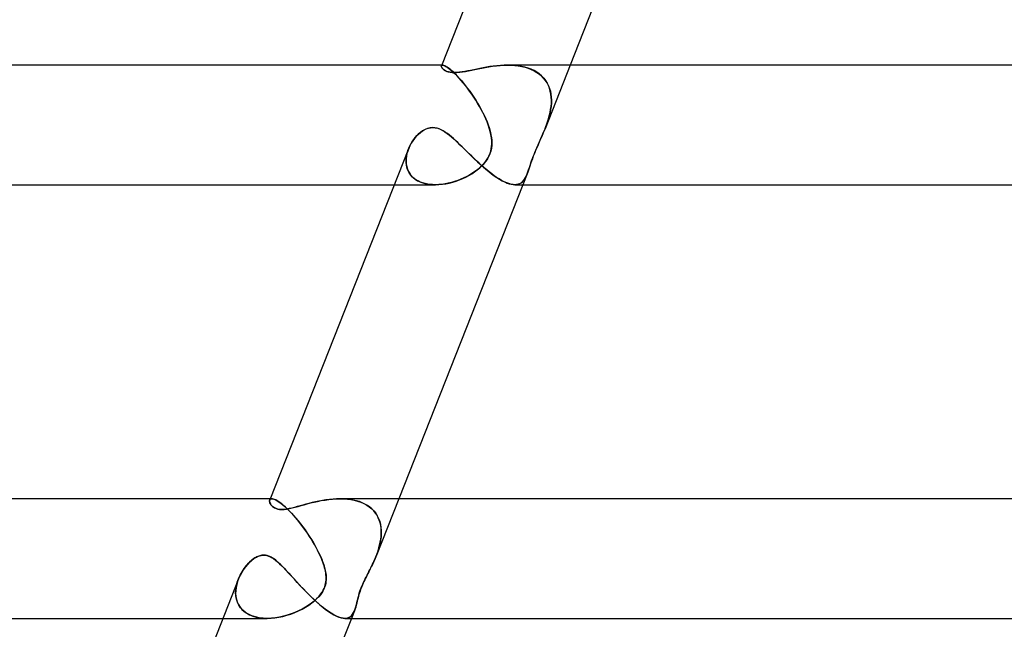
# Model space of a CAD drawing. Header units: millimetres. Extents: x -430 to 430, y -2 to 290.
# Tile 7 of 84: x -278 to -245, y 14 to 35. Entities that reach past the tile are written whole.
import ezdxf

# ---------------------------------------------------------------- set-up
doc = ezdxf.new("R2010")
doc.units = ezdxf.units.MM
doc.layers.add('HIDDEN', color=7, linetype='Continuous')
doc.layers.add('THICK', color=7, linetype='Continuous')

msp = doc.modelspace()

# ---------------------------------------------------------------- linework, layer by layer
at = {"layer": 'HIDDEN'}
for p, q in [((-263.464, 32.964), (-263.462, 32.979)), ((-263.46, 32.945), (-263.464, 32.964)), ((-263.459, 32.986), (-263.462, 32.98)), ((-263.462, 32.979), (-263.459, 32.985)), ((-263.455, 32.991), (-263.459, 32.986)), ((-263.459, 32.985), (-263.455, 32.99)), ((-263.449, 32.995), (-263.455, 32.991)), ((-263.455, 32.99), (-263.45, 32.994)), ((-263.425, 33), (-263.454, 33)), ((-263.45, 32.994), (-263.443, 32.997)), ((-263.443, 32.998), (-263.449, 32.995)), ((-263.435, 32.999), (-263.443, 32.998)), ((-263.443, 32.997), (-263.435, 32.999)), ((-263.425, 33), (-263.435, 32.999)), ((-263.435, 32.999), (-263.425, 33)), ((-263.404, 32.998), (-263.425, 33)), ((-263.425, 33), (-263.403, 32.997)), ((-263.377, 32.99), (-263.404, 32.998)), ((-263.403, 32.997), (-263.376, 32.99)), ((-263.346, 32.977), (-263.377, 32.99)), ((-263.376, 32.99), (-263.344, 32.976)), ((-263.309, 32.958), (-263.346, 32.977)), ((-263.344, 32.976), (-263.307, 32.956)), ((-263.268, 32.932), (-263.309, 32.958)), ((-263.307, 32.956), (-263.265, 32.93)), ((-261.84, 32.949), (-261.954, 32.931)), ((-261.724, 32.966), (-261.84, 32.949)), ((-261.606, 32.98), (-261.724, 32.966)), ((-261.487, 32.991), (-261.606, 32.98)), ((-261.366, 32.998), (-261.487, 32.991)), ((-261.244, 33), (-261.366, 32.998)), ((-261.125, 32.998), (-261.244, 33)), ((-261.244, 33), (-261.123, 32.997)), ((-261.008, 32.99), (-261.125, 32.998)), ((-261.123, 32.997), (-261.004, 32.99)), ((-260.892, 32.977), (-261.008, 32.99)), ((-261.004, 32.99), (-260.887, 32.976)), ((-260.779, 32.958), (-260.892, 32.977)), ((-260.887, 32.976), (-260.773, 32.956)), ((-260.668, 32.932), (-260.779, 32.958)), ((-260.773, 32.956), (-260.662, 32.93)), ((-259.152, 33), (-259.994, 30.873)), ((-263.451, 32.924), (-263.46, 32.945)), ((-263.436, 32.902), (-263.451, 32.924)), ((-263.416, 32.879), (-263.436, 32.902)), ((-263.391, 32.855), (-263.416, 32.879)), ((-263.36, 32.833), (-263.391, 32.855)), ((-263.323, 32.811), (-263.36, 32.833)), ((-263.28, 32.791), (-263.323, 32.811)), ((-263.228, 32.774), (-263.28, 32.791)), ((-263.222, 32.9), (-263.268, 32.932)), ((-263.265, 32.93), (-263.219, 32.898)), ((-263.168, 32.76), (-263.228, 32.774)), ((-263.172, 32.861), (-263.222, 32.9)), ((-263.219, 32.898), (-263.169, 32.858)), ((-263.118, 32.816), (-263.172, 32.861)), ((-263.169, 32.858), (-263.114, 32.812)), ((-263.1, 32.752), (-263.168, 32.76)), ((-263.06, 32.763), (-263.118, 32.816)), ((-263.114, 32.812), (-263.055, 32.758)), ((-263.023, 32.749), (-263.1, 32.752)), ((-262.998, 32.704), (-263.06, 32.763)), ((-263.055, 32.758), (-262.993, 32.699)), ((-262.945, 32.751), (-263.023, 32.749)), ((-262.934, 32.638), (-262.998, 32.704)), ((-262.993, 32.699), (-262.929, 32.632)), ((-262.86, 32.759), (-262.945, 32.751)), ((-262.867, 32.566), (-262.934, 32.638)), ((-262.929, 32.632), (-262.862, 32.56)), ((-262.771, 32.771), (-262.86, 32.759)), ((-262.678, 32.786), (-262.771, 32.771)), ((-262.581, 32.805), (-262.678, 32.786)), ((-262.482, 32.825), (-262.581, 32.805)), ((-262.38, 32.846), (-262.482, 32.825)), ((-262.277, 32.868), (-262.38, 32.846)), ((-262.173, 32.889), (-262.277, 32.868)), ((-262.065, 32.911), (-262.173, 32.889)), ((-261.954, 32.931), (-262.065, 32.911)), ((-260.561, 32.9), (-260.668, 32.932)), ((-260.662, 32.93), (-260.555, 32.898)), ((-260.459, 32.861), (-260.561, 32.9)), ((-260.555, 32.898), (-260.452, 32.858)), ((-260.362, 32.816), (-260.459, 32.861)), ((-260.452, 32.858), (-260.354, 32.812)), ((-260.271, 32.763), (-260.362, 32.816)), ((-260.354, 32.812), (-260.263, 32.758)), ((-260.186, 32.704), (-260.271, 32.763)), ((-260.263, 32.758), (-260.179, 32.699)), ((-260.108, 32.638), (-260.186, 32.704)), ((-260.179, 32.699), (-260.103, 32.632)), ((-260.039, 32.566), (-260.108, 32.638)), ((-260.103, 32.632), (-260.034, 32.56)), ((-262.798, 32.488), (-262.867, 32.566)), ((-262.862, 32.56), (-262.793, 32.481)), ((-262.729, 32.405), (-262.798, 32.488)), ((-262.793, 32.481), (-262.723, 32.398)), ((-262.658, 32.317), (-262.729, 32.405)), ((-262.723, 32.398), (-262.653, 32.311)), ((-262.587, 32.225), (-262.658, 32.317)), ((-262.653, 32.311), (-262.583, 32.22)), ((-259.977, 32.488), (-260.039, 32.566)), ((-260.034, 32.56), (-259.973, 32.481)), ((-259.924, 32.405), (-259.977, 32.488)), ((-259.973, 32.481), (-259.921, 32.398)), ((-259.88, 32.317), (-259.924, 32.405)), ((-259.921, 32.398), (-259.877, 32.311)), ((-259.844, 32.225), (-259.88, 32.317)), ((-259.877, 32.311), (-259.842, 32.22)), ((-262.517, 32.13), (-262.587, 32.225)), ((-262.583, 32.22), (-262.513, 32.125)), ((-262.448, 32.032), (-262.517, 32.13)), ((-262.513, 32.125), (-262.444, 32.028)), ((-262.38, 31.932), (-262.448, 32.032)), ((-262.444, 32.028), (-262.377, 31.928)), ((-259.816, 32.13), (-259.844, 32.225)), ((-259.842, 32.22), (-259.815, 32.125)), ((-259.796, 32.032), (-259.816, 32.13)), ((-259.815, 32.125), (-259.795, 32.028)), ((-259.784, 31.932), (-259.796, 32.032)), ((-259.795, 32.028), (-259.784, 31.928)), ((-262.314, 31.829), (-262.38, 31.932)), ((-262.377, 31.928), (-262.312, 31.826)), ((-262.25, 31.725), (-262.314, 31.829)), ((-262.312, 31.826), (-262.249, 31.724)), ((-262.188, 31.62), (-262.25, 31.725)), ((-262.249, 31.724), (-262.188, 31.62)), ((-259.791, 31.62), (-259.782, 31.725)), ((-259.782, 31.724), (-259.791, 31.62)), ((-259.78, 31.829), (-259.784, 31.932)), ((-259.784, 31.928), (-259.779, 31.826)), ((-259.782, 31.725), (-259.78, 31.829)), ((-259.779, 31.826), (-259.782, 31.724)), ((-262.13, 31.516), (-262.188, 31.62)), ((-262.188, 31.62), (-262.13, 31.515)), ((-262.075, 31.411), (-262.13, 31.516)), ((-262.13, 31.515), (-262.075, 31.41)), ((-262.024, 31.307), (-262.075, 31.411)), ((-262.075, 31.41), (-262.024, 31.306)), ((-261.977, 31.203), (-262.024, 31.307)), ((-262.024, 31.306), (-261.977, 31.203)), ((-259.878, 31.203), (-259.85, 31.307)), ((-259.85, 31.306), (-259.878, 31.203)), ((-259.85, 31.307), (-259.825, 31.411)), ((-259.825, 31.41), (-259.85, 31.306)), ((-259.825, 31.411), (-259.805, 31.516)), ((-259.805, 31.515), (-259.825, 31.41)), ((-259.805, 31.516), (-259.791, 31.62)), ((-259.791, 31.62), (-259.805, 31.515)), ((-261.934, 31.101), (-261.977, 31.203)), ((-261.977, 31.203), (-261.934, 31.101)), ((-261.896, 31), (-261.934, 31.101)), ((-261.934, 31.101), (-261.896, 31)), ((-261.859, 30.892), (-261.896, 31)), ((-261.896, 31), (-261.867, 30.915)), ((-259.961, 30.959), (-259.953, 30.979)), ((-259.953, 30.979), (-259.961, 30.958)), ((-259.953, 30.979), (-259.946, 31)), ((-259.946, 31), (-259.953, 30.979)), ((-259.946, 31), (-259.91, 31.101)), ((-259.911, 31.101), (-259.946, 31)), ((-259.878, 31.203), (-259.911, 31.101)), ((-259.91, 31.101), (-259.878, 31.203)), ((-264.335, 30.58), (-264.282, 30.641)), ((-264.282, 30.641), (-264.225, 30.696)), ((-264.225, 30.696), (-264.165, 30.748)), ((-264.165, 30.748), (-264.102, 30.794)), ((-264.102, 30.794), (-264.036, 30.835)), ((-264.036, 30.835), (-263.967, 30.868)), ((-263.967, 30.868), (-263.896, 30.892)), ((-263.896, 30.892), (-263.823, 30.907)), ((-263.823, 30.907), (-263.749, 30.912)), ((-263.749, 30.912), (-263.666, 30.906)), ((-263.666, 30.906), (-263.584, 30.887)), ((-263.584, 30.887), (-263.503, 30.857)), ((-263.503, 30.857), (-263.424, 30.817)), ((-263.424, 30.817), (-263.345, 30.77)), ((-263.345, 30.77), (-263.267, 30.715)), ((-263.267, 30.715), (-263.189, 30.654)), ((-263.189, 30.654), (-263.112, 30.589)), ((-261.867, 30.915), (-261.841, 30.832)), ((-261.829, 30.785), (-261.859, 30.892)), ((-261.841, 30.832), (-261.82, 30.75)), ((-261.804, 30.679), (-261.829, 30.785)), ((-261.82, 30.75), (-261.802, 30.668)), ((-261.787, 30.574), (-261.804, 30.679)), ((-261.802, 30.668), (-261.788, 30.583)), ((-260.134, 30.542), (-260.086, 30.652)), ((-260.064, 30.703), (-260.102, 30.616)), ((-260.086, 30.652), (-260.039, 30.763)), ((-260.028, 30.789), (-260.064, 30.703)), ((-260.039, 30.763), (-259.993, 30.875)), ((-259.993, 30.875), (-260.028, 30.789)), ((-259.985, 30.896), (-259.993, 30.875)), ((-259.992, 30.878), (-259.984, 30.898)), ((-259.977, 30.917), (-259.985, 30.896)), ((-259.984, 30.898), (-259.976, 30.918)), ((-259.969, 30.937), (-259.977, 30.917)), ((-259.976, 30.918), (-259.968, 30.939)), ((-259.961, 30.958), (-259.969, 30.937)), ((-259.968, 30.939), (-259.961, 30.959)), ((-264.518, 30.298), (-264.478, 30.374)), ((-264.478, 30.374), (-264.434, 30.446)), ((-264.434, 30.446), (-264.386, 30.515)), ((-264.386, 30.515), (-264.335, 30.58)), ((-263.112, 30.589), (-263.035, 30.52)), ((-263.035, 30.52), (-262.956, 30.447)), ((-262.956, 30.447), (-262.875, 30.37)), ((-262.875, 30.37), (-262.792, 30.29)), ((-261.778, 30.314), (-261.789, 30.22)), ((-261.788, 30.583), (-261.778, 30.496)), ((-261.777, 30.471), (-261.787, 30.574)), ((-261.781, 30.278), (-261.775, 30.37)), ((-261.778, 30.496), (-261.775, 30.406)), ((-261.775, 30.406), (-261.778, 30.314)), ((-261.775, 30.37), (-261.777, 30.471)), ((-260.227, 30.336), (-260.269, 30.239)), ((-260.269, 30.239), (-260.228, 30.332)), ((-260.228, 30.332), (-260.183, 30.434)), ((-260.184, 30.432), (-260.227, 30.336)), ((-260.142, 30.525), (-260.184, 30.432)), ((-260.183, 30.434), (-260.134, 30.542)), ((-260.102, 30.616), (-260.142, 30.525)), ((-264.613, 30.04), (-264.631, 29.951)), ((-264.626, 29.981), (-264.607, 30.061)), ((-264.588, 30.128), (-264.613, 30.04)), ((-264.607, 30.061), (-264.583, 30.141)), ((-264.556, 30.213), (-264.588, 30.128)), ((-264.583, 30.141), (-264.554, 30.219)), ((-264.554, 30.219), (-264.518, 30.298)), ((-262.792, 30.29), (-262.707, 30.207)), ((-262.707, 30.207), (-262.62, 30.121)), ((-262.62, 30.121), (-262.531, 30.034)), ((-262.531, 30.034), (-262.44, 29.945)), ((-261.889, 29.925), (-261.857, 29.991)), ((-261.838, 30.039), (-261.875, 29.952)), ((-261.857, 29.991), (-261.832, 30.054)), ((-261.809, 30.128), (-261.838, 30.039)), ((-261.832, 30.054), (-261.811, 30.121)), ((-261.811, 30.121), (-261.793, 30.196)), ((-261.789, 30.22), (-261.809, 30.128)), ((-261.793, 30.196), (-261.781, 30.278)), ((-260.388, 29.948), (-260.362, 30.016)), ((-260.349, 30.048), (-260.385, 29.957)), ((-260.362, 30.016), (-260.335, 30.083)), ((-260.311, 30.142), (-260.349, 30.048)), ((-260.335, 30.083), (-260.304, 30.157)), ((-260.269, 30.239), (-260.311, 30.142)), ((-260.304, 30.157), (-260.269, 30.239)), ((-264.643, 29.821), (-264.638, 29.901)), ((-264.641, 29.863), (-264.643, 29.775)), ((-264.642, 29.742), (-264.643, 29.821)), ((-264.643, 29.775), (-264.637, 29.689)), ((-264.634, 29.664), (-264.642, 29.742)), ((-264.631, 29.951), (-264.641, 29.863)), ((-264.638, 29.901), (-264.626, 29.981)), ((-264.637, 29.689), (-264.622, 29.605)), ((-264.618, 29.589), (-264.634, 29.664)), ((-262.44, 29.945), (-262.348, 29.857)), ((-262.348, 29.857), (-262.255, 29.77)), ((-262.255, 29.77), (-262.161, 29.684)), ((-262.161, 29.684), (-262.067, 29.601)), ((-262.039, 29.708), (-262.107, 29.635)), ((-262.104, 29.638), (-262.035, 29.712)), ((-261.977, 29.786), (-262.039, 29.708)), ((-262.035, 29.712), (-261.977, 29.786)), ((-261.922, 29.868), (-261.977, 29.786)), ((-261.977, 29.786), (-261.928, 29.857)), ((-261.928, 29.857), (-261.889, 29.925)), ((-261.875, 29.952), (-261.922, 29.868)), ((-260.475, 29.702), (-260.5, 29.625)), ((-260.493, 29.648), (-260.467, 29.727)), ((-260.448, 29.783), (-260.475, 29.702)), ((-260.467, 29.727), (-260.441, 29.803)), ((-260.418, 29.868), (-260.448, 29.783)), ((-260.441, 29.803), (-260.414, 29.877)), ((-260.385, 29.957), (-260.418, 29.868)), ((-260.414, 29.877), (-260.388, 29.948)), ((-264.622, 29.605), (-264.598, 29.523)), ((-264.595, 29.515), (-264.618, 29.589)), ((-264.598, 29.523), (-264.564, 29.445)), ((-264.564, 29.445), (-264.595, 29.515)), ((-264.564, 29.445), (-264.521, 29.372)), ((-264.525, 29.378), (-264.564, 29.445)), ((-264.478, 29.314), (-264.525, 29.378)), ((-264.521, 29.372), (-264.469, 29.303)), ((-262.514, 29.327), (-262.609, 29.275)), ((-262.542, 29.311), (-262.444, 29.369)), ((-262.423, 29.382), (-262.514, 29.327)), ((-262.444, 29.369), (-262.351, 29.431)), ((-262.337, 29.441), (-262.423, 29.382)), ((-262.351, 29.431), (-262.263, 29.496)), ((-262.256, 29.502), (-262.337, 29.441)), ((-262.263, 29.496), (-262.18, 29.565)), ((-262.179, 29.566), (-262.256, 29.502)), ((-262.18, 29.565), (-262.104, 29.638)), ((-262.107, 29.635), (-262.179, 29.566)), ((-262.067, 29.601), (-261.972, 29.519)), ((-261.972, 29.519), (-261.877, 29.442)), ((-261.877, 29.442), (-261.784, 29.369)), ((-261.784, 29.369), (-261.692, 29.301)), ((-260.59, 29.365), (-260.735, 29)), ((-260.617, 29.302), (-260.59, 29.365)), ((-260.591, 29.364), (-260.615, 29.307)), ((-260.568, 29.424), (-260.591, 29.364)), ((-260.59, 29.365), (-260.566, 29.43)), ((-260.546, 29.488), (-260.568, 29.424)), ((-260.566, 29.43), (-260.542, 29.499)), ((-260.523, 29.554), (-260.546, 29.488)), ((-260.542, 29.499), (-260.518, 29.572)), ((-260.5, 29.625), (-260.523, 29.554)), ((-260.518, 29.572), (-260.493, 29.648)), ((-265.036, 29), (-263.663, 29)), ((-264.423, 29.256), (-264.478, 29.314)), ((-264.469, 29.303), (-264.407, 29.241)), ((-264.362, 29.203), (-264.423, 29.256)), ((-264.407, 29.241), (-264.336, 29.184)), ((-264.293, 29.155), (-264.362, 29.203)), ((-264.336, 29.184), (-264.257, 29.135)), ((-264.217, 29.114), (-264.293, 29.155)), ((-264.257, 29.135), (-264.171, 29.093)), ((-264.134, 29.078), (-264.217, 29.114)), ((-264.171, 29.093), (-264.078, 29.059)), ((-264.047, 29.049), (-264.134, 29.078)), ((-264.078, 29.059), (-263.979, 29.033)), ((-263.954, 29.027), (-264.047, 29.049)), ((-263.979, 29.033), (-263.875, 29.014)), ((-263.858, 29.012), (-263.954, 29.027)), ((-263.875, 29.014), (-263.767, 29.003)), ((-263.758, 29.003), (-263.858, 29.012)), ((-263.767, 29.003), (-263.656, 29)), ((-263.656, 29), (-263.758, 29.003)), ((-263.656, 29), (-263.543, 29.004)), ((-263.552, 29.003), (-263.656, 29)), ((-263.446, 29.013), (-263.552, 29.003)), ((-263.543, 29.004), (-263.428, 29.015)), ((-263.34, 29.028), (-263.446, 29.013)), ((-263.428, 29.015), (-263.312, 29.033)), ((-263.233, 29.048), (-263.34, 29.028)), ((-263.312, 29.033), (-263.196, 29.057)), ((-263.126, 29.074), (-263.233, 29.048)), ((-263.196, 29.057), (-263.082, 29.086)), ((-263.019, 29.105), (-263.126, 29.074)), ((-263.082, 29.086), (-262.969, 29.122)), ((-262.913, 29.141), (-263.019, 29.105)), ((-262.969, 29.122), (-262.858, 29.162)), ((-262.809, 29.182), (-262.913, 29.141)), ((-262.858, 29.162), (-262.749, 29.207)), ((-262.707, 29.226), (-262.809, 29.182)), ((-262.749, 29.207), (-262.644, 29.257)), ((-262.609, 29.275), (-262.707, 29.226)), ((-262.644, 29.257), (-262.542, 29.311)), ((-261.692, 29.301), (-261.601, 29.239)), ((-261.601, 29.239), (-261.512, 29.183)), ((-261.512, 29.183), (-261.427, 29.134)), ((-261.427, 29.134), (-261.346, 29.092)), ((-261.346, 29.092), (-261.268, 29.058)), ((-261.268, 29.058), (-261.194, 29.032)), ((-261.194, 29.032), (-261.125, 29.014)), ((-261.125, 29.014), (-261.06, 29.003)), ((-261.06, 29.003), (-261, 29)), ((-261, 29), (-260.939, 29.005)), ((-260.946, 29.004), (-261, 29)), ((-260.896, 29.014), (-260.946, 29.004)), ((-260.939, 29.005), (-260.884, 29.018)), ((-260.849, 29.031), (-260.896, 29.014)), ((-260.884, 29.018), (-260.833, 29.039)), ((-260.807, 29.054), (-260.849, 29.031)), ((-260.833, 29.039), (-260.788, 29.067)), ((-260.768, 29.083), (-260.807, 29.054)), ((-260.788, 29.067), (-260.747, 29.102)), ((-260.732, 29.118), (-260.768, 29.083)), ((-260.747, 29.102), (-260.709, 29.144)), ((-260.698, 29.158), (-260.732, 29.118)), ((-260.709, 29.144), (-260.676, 29.191)), ((-260.668, 29.203), (-260.698, 29.158)), ((-260.676, 29.191), (-260.645, 29.244)), ((-260.641, 29.253), (-260.668, 29.203)), ((-260.645, 29.244), (-260.617, 29.302)), ((-260.615, 29.307), (-260.641, 29.253)), ((-269.211, 18.437), (-269.206, 18.459)), ((-269.206, 18.459), (-269.2, 18.471)), ((-269.2, 18.47), (-269.206, 18.458)), ((-269.192, 18.481), (-269.2, 18.47)), ((-269.2, 18.471), (-269.192, 18.481)), ((-269.181, 18.489), (-269.192, 18.481)), ((-269.192, 18.481), (-269.181, 18.489)), ((-269.136, 18.5), (-269.19, 18.5)), ((-269.169, 18.495), (-269.181, 18.489)), ((-269.181, 18.489), (-269.169, 18.495)), ((-269.153, 18.499), (-269.169, 18.495)), ((-269.169, 18.495), (-269.153, 18.499)), ((-269.136, 18.5), (-269.153, 18.499)), ((-269.153, 18.499), (-269.136, 18.5)), ((-269.109, 18.498), (-269.136, 18.5)), ((-269.136, 18.5), (-269.107, 18.497)), ((-269.077, 18.49), (-269.109, 18.498)), ((-269.107, 18.497), (-269.072, 18.489)), ((-269.041, 18.477), (-269.077, 18.49)), ((-269.072, 18.489), (-269.033, 18.474)), ((-269.001, 18.459), (-269.041, 18.477)), ((-269.033, 18.474), (-268.988, 18.452)), ((-268.957, 18.435), (-269.001, 18.459)), ((-268.988, 18.452), (-268.939, 18.424)), ((-267.325, 18.462), (-267.443, 18.443)), ((-267.205, 18.478), (-267.325, 18.462)), ((-267.086, 18.49), (-267.205, 18.478)), ((-266.967, 18.497), (-267.086, 18.49)), ((-266.849, 18.5), (-266.967, 18.497)), ((-266.735, 18.498), (-266.849, 18.5)), ((-266.849, 18.5), (-266.727, 18.497)), ((-266.624, 18.49), (-266.735, 18.498)), ((-266.727, 18.497), (-266.607, 18.489)), ((-266.514, 18.477), (-266.624, 18.49)), ((-266.607, 18.489), (-266.489, 18.473)), ((-266.408, 18.458), (-266.514, 18.477)), ((-266.489, 18.473), (-266.375, 18.451)), ((-266.304, 18.434), (-266.408, 18.458)), ((-266.375, 18.451), (-266.264, 18.423)), ((-264.888, 18.5), (-265.649, 16.577)), ((-269.211, 18.413), (-269.211, 18.437)), ((-269.206, 18.387), (-269.211, 18.413)), ((-269.197, 18.359), (-269.206, 18.387)), ((-269.182, 18.33), (-269.197, 18.359)), ((-269.164, 18.301), (-269.182, 18.33)), ((-269.141, 18.272), (-269.164, 18.301)), ((-269.112, 18.244), (-269.141, 18.272)), ((-269.078, 18.217), (-269.112, 18.244)), ((-269.038, 18.193), (-269.078, 18.217)), ((-268.99, 18.172), (-269.038, 18.193)), ((-268.936, 18.156), (-268.99, 18.172)), ((-268.909, 18.404), (-268.957, 18.435)), ((-268.939, 18.424), (-268.885, 18.389)), ((-268.873, 18.145), (-268.936, 18.156)), ((-268.857, 18.368), (-268.909, 18.404)), ((-268.885, 18.389), (-268.827, 18.346)), ((-268.801, 18.141), (-268.873, 18.145)), ((-268.801, 18.325), (-268.857, 18.368)), ((-268.827, 18.346), (-268.764, 18.295)), ((-268.742, 18.277), (-268.801, 18.325)), ((-268.725, 18.145), (-268.801, 18.141)), ((-268.764, 18.295), (-268.697, 18.237)), ((-268.681, 18.222), (-268.742, 18.277)), ((-268.644, 18.155), (-268.725, 18.145)), ((-268.697, 18.237), (-268.628, 18.172)), ((-268.617, 18.162), (-268.681, 18.222)), ((-268.559, 18.17), (-268.644, 18.155)), ((-268.628, 18.172), (-268.556, 18.101)), ((-268.552, 18.097), (-268.617, 18.162)), ((-268.47, 18.189), (-268.559, 18.17)), ((-268.379, 18.212), (-268.47, 18.189)), ((-268.285, 18.237), (-268.379, 18.212)), ((-268.191, 18.263), (-268.285, 18.237)), ((-268.096, 18.289), (-268.191, 18.263)), ((-267.996, 18.316), (-268.096, 18.289)), ((-267.892, 18.344), (-267.996, 18.316)), ((-267.784, 18.371), (-267.892, 18.344)), ((-267.673, 18.397), (-267.784, 18.371)), ((-267.56, 18.421), (-267.673, 18.397)), ((-267.443, 18.443), (-267.56, 18.421)), ((-266.205, 18.403), (-266.304, 18.434)), ((-266.264, 18.423), (-266.158, 18.386)), ((-266.11, 18.367), (-266.205, 18.403)), ((-266.158, 18.386), (-266.057, 18.342)), ((-266.019, 18.323), (-266.11, 18.367)), ((-266.057, 18.342), (-265.961, 18.291)), ((-265.935, 18.274), (-266.019, 18.323)), ((-265.961, 18.291), (-265.873, 18.232)), ((-265.857, 18.219), (-265.935, 18.274)), ((-265.873, 18.232), (-265.793, 18.166)), ((-265.786, 18.159), (-265.857, 18.219)), ((-265.793, 18.166), (-265.722, 18.093)), ((-265.721, 18.093), (-265.786, 18.159)), ((-268.556, 18.101), (-268.481, 18.023)), ((-268.484, 18.026), (-268.552, 18.097)), ((-268.415, 17.951), (-268.484, 18.026)), ((-268.481, 18.023), (-268.405, 17.939)), ((-268.347, 17.873), (-268.415, 17.951)), ((-268.405, 17.939), (-268.328, 17.851)), ((-268.278, 17.791), (-268.347, 17.873)), ((-268.328, 17.851), (-268.251, 17.758)), ((-265.722, 18.093), (-265.659, 18.013)), ((-265.664, 18.021), (-265.721, 18.093)), ((-265.615, 17.946), (-265.664, 18.021)), ((-265.659, 18.013), (-265.605, 17.928)), ((-265.573, 17.867), (-265.615, 17.946)), ((-265.605, 17.928), (-265.56, 17.838)), ((-265.539, 17.784), (-265.573, 17.867)), ((-265.56, 17.838), (-265.525, 17.744)), ((-268.21, 17.706), (-268.278, 17.791)), ((-268.251, 17.758), (-268.174, 17.661)), ((-268.142, 17.619), (-268.21, 17.706)), ((-268.174, 17.661), (-268.098, 17.561)), ((-268.075, 17.529), (-268.142, 17.619)), ((-268.098, 17.561), (-268.024, 17.458)), ((-268.009, 17.438), (-268.075, 17.529)), ((-265.512, 17.699), (-265.539, 17.784)), ((-265.525, 17.744), (-265.499, 17.646)), ((-265.492, 17.61), (-265.512, 17.699)), ((-265.499, 17.646), (-265.482, 17.544)), ((-265.48, 17.52), (-265.492, 17.61)), ((-265.482, 17.544), (-265.474, 17.44)), ((-265.473, 17.428), (-265.48, 17.52)), ((-268.024, 17.458), (-267.951, 17.353)), ((-267.945, 17.345), (-268.009, 17.438)), ((-267.951, 17.353), (-267.88, 17.247)), ((-267.882, 17.251), (-267.945, 17.345)), ((-267.822, 17.157), (-267.882, 17.251)), ((-267.88, 17.247), (-267.811, 17.14)), ((-267.764, 17.061), (-267.822, 17.157)), ((-267.811, 17.14), (-267.745, 17.031)), ((-265.506, 17.05), (-265.49, 17.145)), ((-265.48, 17.226), (-265.494, 17.117)), ((-265.49, 17.145), (-265.479, 17.241)), ((-265.473, 17.334), (-265.48, 17.226)), ((-265.479, 17.241), (-265.473, 17.335)), ((-265.474, 17.44), (-265.473, 17.334)), ((-265.473, 17.335), (-265.473, 17.428)), ((-267.708, 16.966), (-267.764, 17.061)), ((-267.745, 17.031), (-267.683, 16.922)), ((-267.654, 16.87), (-267.708, 16.966)), ((-267.683, 16.922), (-267.624, 16.814)), ((-267.604, 16.776), (-267.654, 16.87)), ((-267.624, 16.814), (-267.57, 16.708)), ((-265.582, 16.763), (-265.553, 16.858)), ((-265.541, 16.898), (-265.573, 16.789)), ((-265.553, 16.858), (-265.527, 16.954)), ((-265.515, 17.008), (-265.541, 16.898)), ((-265.527, 16.954), (-265.506, 17.05)), ((-265.494, 17.117), (-265.515, 17.008)), ((-269.819, 16.434), (-269.732, 16.5)), ((-269.732, 16.5), (-269.691, 16.526)), ((-269.691, 16.526), (-269.653, 16.548)), ((-269.653, 16.548), (-269.616, 16.566)), ((-269.616, 16.566), (-269.581, 16.581)), ((-269.581, 16.581), (-269.548, 16.592)), ((-269.548, 16.592), (-269.517, 16.601)), ((-269.517, 16.601), (-269.488, 16.607)), ((-269.488, 16.607), (-269.461, 16.611)), ((-269.461, 16.611), (-269.433, 16.614)), ((-269.433, 16.614), (-269.405, 16.615)), ((-269.405, 16.615), (-269.372, 16.614)), ((-269.372, 16.614), (-269.339, 16.61)), ((-269.339, 16.61), (-269.306, 16.604)), ((-269.306, 16.604), (-269.273, 16.595)), ((-269.273, 16.595), (-269.241, 16.584)), ((-269.241, 16.584), (-269.208, 16.571)), ((-269.208, 16.571), (-269.176, 16.556)), ((-269.176, 16.556), (-269.145, 16.539)), ((-269.145, 16.539), (-269.114, 16.52)), ((-269.114, 16.52), (-269.083, 16.5)), ((-269.083, 16.5), (-269.015, 16.45)), ((-267.557, 16.682), (-267.604, 16.776)), ((-267.57, 16.708), (-267.52, 16.603)), ((-267.514, 16.59), (-267.557, 16.682)), ((-267.52, 16.603), (-267.475, 16.5)), ((-267.475, 16.5), (-267.514, 16.59)), ((-267.449, 16.437), (-267.475, 16.5)), ((-267.475, 16.5), (-267.454, 16.448)), ((-265.708, 16.435), (-265.68, 16.5)), ((-265.681, 16.5), (-265.703, 16.449)), ((-265.675, 16.513), (-265.681, 16.5)), ((-265.68, 16.5), (-265.675, 16.513)), ((-265.67, 16.526), (-265.675, 16.513)), ((-265.675, 16.513), (-265.67, 16.525)), ((-265.67, 16.525), (-265.665, 16.538)), ((-265.665, 16.538), (-265.67, 16.526)), ((-265.665, 16.538), (-265.659, 16.551)), ((-265.66, 16.551), (-265.665, 16.538)), ((-265.654, 16.564), (-265.66, 16.551)), ((-265.659, 16.551), (-265.654, 16.564)), ((-265.654, 16.564), (-265.649, 16.577)), ((-265.649, 16.577), (-265.654, 16.564)), ((-265.609, 16.682), (-265.649, 16.577)), ((-265.649, 16.577), (-265.614, 16.669)), ((-265.614, 16.669), (-265.582, 16.763)), ((-265.573, 16.789), (-265.609, 16.682)), ((-270.133, 16.055), (-270.063, 16.164)), ((-270.063, 16.164), (-269.986, 16.264)), ((-269.986, 16.264), (-269.904, 16.354)), ((-269.904, 16.354), (-269.819, 16.434)), ((-269.015, 16.45), (-268.945, 16.392)), ((-268.945, 16.392), (-268.874, 16.328)), ((-268.874, 16.328), (-268.802, 16.257)), ((-268.802, 16.257), (-268.727, 16.181)), ((-268.727, 16.181), (-268.65, 16.1)), ((-267.454, 16.448), (-267.434, 16.397)), ((-267.426, 16.375), (-267.449, 16.437)), ((-267.434, 16.397), (-267.416, 16.347)), ((-267.405, 16.314), (-267.426, 16.375)), ((-267.416, 16.347), (-267.399, 16.297)), ((-267.386, 16.254), (-267.405, 16.314)), ((-267.399, 16.297), (-267.384, 16.248)), ((-267.369, 16.195), (-267.386, 16.254)), ((-267.384, 16.248), (-267.37, 16.2)), ((-267.37, 16.2), (-267.358, 16.152)), ((-267.354, 16.137), (-267.369, 16.195)), ((-267.358, 16.152), (-267.346, 16.103)), ((-265.841, 16.153), (-265.866, 16.105)), ((-265.855, 16.125), (-265.826, 16.185)), ((-265.818, 16.201), (-265.841, 16.153)), ((-265.826, 16.185), (-265.796, 16.246)), ((-265.795, 16.249), (-265.818, 16.201)), ((-265.796, 16.246), (-265.766, 16.308)), ((-265.771, 16.298), (-265.795, 16.249)), ((-265.748, 16.347), (-265.771, 16.298)), ((-265.766, 16.308), (-265.737, 16.371)), ((-265.725, 16.398), (-265.748, 16.347)), ((-265.737, 16.371), (-265.708, 16.435)), ((-265.703, 16.449), (-265.725, 16.398)), ((-270.29, 15.708), (-270.249, 15.822)), ((-270.245, 15.832), (-270.281, 15.735)), ((-270.249, 15.822), (-270.196, 15.94)), ((-270.196, 15.94), (-270.133, 16.055)), ((-268.65, 16.1), (-268.57, 16.013)), ((-268.57, 16.013), (-268.487, 15.923)), ((-268.487, 15.923), (-268.402, 15.829)), ((-268.402, 15.829), (-268.313, 15.732)), ((-267.341, 16.079), (-267.354, 16.137)), ((-267.346, 16.103), (-267.336, 16.053)), ((-267.331, 16.02), (-267.341, 16.079)), ((-267.336, 16.053), (-267.328, 16.002)), ((-267.323, 15.961), (-267.331, 16.02)), ((-267.328, 16.002), (-267.322, 15.949)), ((-267.318, 15.902), (-267.323, 15.961)), ((-267.322, 15.949), (-267.318, 15.895)), ((-267.319, 15.783), (-267.317, 15.843)), ((-267.317, 15.843), (-267.318, 15.902)), ((-267.318, 15.895), (-267.317, 15.84)), ((-267.317, 15.84), (-267.318, 15.785)), ((-266.038, 15.759), (-266.008, 15.82)), ((-265.997, 15.843), (-266.024, 15.787)), ((-266.008, 15.82), (-265.978, 15.882)), ((-265.97, 15.897), (-265.997, 15.843)), ((-265.978, 15.882), (-265.947, 15.943)), ((-265.944, 15.951), (-265.97, 15.897)), ((-265.947, 15.943), (-265.916, 16.004)), ((-265.917, 16.003), (-265.944, 15.951)), ((-265.891, 16.055), (-265.917, 16.003)), ((-265.916, 16.004), (-265.886, 16.065)), ((-265.866, 16.105), (-265.891, 16.055)), ((-265.886, 16.065), (-265.855, 16.125)), ((-270.33, 15.535), (-270.342, 15.434)), ((-270.338, 15.477), (-270.32, 15.592)), ((-270.31, 15.636), (-270.33, 15.535)), ((-270.32, 15.592), (-270.29, 15.708)), ((-270.281, 15.735), (-270.31, 15.636)), ((-268.313, 15.732), (-268.221, 15.633)), ((-268.221, 15.633), (-268.127, 15.532)), ((-268.127, 15.532), (-268.03, 15.432)), ((-267.414, 15.441), (-267.387, 15.497)), ((-267.38, 15.512), (-267.404, 15.459)), ((-267.387, 15.497), (-267.365, 15.553)), ((-267.36, 15.565), (-267.38, 15.512)), ((-267.365, 15.553), (-267.347, 15.609)), ((-267.344, 15.619), (-267.36, 15.565)), ((-267.347, 15.609), (-267.334, 15.667)), ((-267.332, 15.674), (-267.344, 15.619)), ((-267.334, 15.667), (-267.324, 15.725)), ((-267.324, 15.729), (-267.332, 15.674)), ((-267.318, 15.785), (-267.324, 15.729)), ((-267.324, 15.725), (-267.319, 15.783)), ((-266.145, 15.515), (-266.165, 15.463)), ((-266.164, 15.465), (-266.142, 15.522)), ((-266.123, 15.568), (-266.145, 15.515)), ((-266.142, 15.522), (-266.118, 15.581)), ((-266.1, 15.622), (-266.123, 15.568)), ((-266.118, 15.581), (-266.093, 15.639)), ((-266.076, 15.677), (-266.1, 15.622)), ((-266.093, 15.639), (-266.066, 15.699)), ((-266.051, 15.732), (-266.076, 15.677)), ((-266.066, 15.699), (-266.038, 15.759)), ((-266.024, 15.787), (-266.051, 15.732)), ((-270.345, 15.364), (-270.338, 15.477)), ((-270.342, 15.434), (-270.345, 15.335)), ((-270.339, 15.252), (-270.345, 15.364)), ((-270.345, 15.335), (-270.337, 15.237)), ((-270.32, 15.144), (-270.339, 15.252)), ((-270.337, 15.237), (-270.319, 15.141)), ((-268.03, 15.432), (-267.933, 15.332)), ((-267.933, 15.332), (-267.834, 15.234)), ((-267.834, 15.234), (-267.734, 15.138)), ((-267.7, 15.094), (-267.616, 15.171)), ((-267.566, 15.224), (-267.635, 15.153)), ((-267.616, 15.171), (-267.547, 15.246)), ((-267.511, 15.291), (-267.566, 15.224)), ((-267.547, 15.246), (-267.492, 15.316)), ((-267.467, 15.352), (-267.511, 15.291)), ((-267.492, 15.316), (-267.448, 15.381)), ((-267.432, 15.407), (-267.467, 15.352)), ((-267.448, 15.381), (-267.414, 15.441)), ((-267.404, 15.459), (-267.432, 15.407)), ((-266.258, 15.158), (-266.277, 15.084)), ((-266.269, 15.113), (-266.249, 15.193)), ((-266.239, 15.229), (-266.258, 15.158)), ((-266.249, 15.193), (-266.228, 15.269)), ((-266.22, 15.295), (-266.239, 15.229)), ((-266.228, 15.269), (-266.207, 15.339)), ((-266.202, 15.355), (-266.22, 15.295)), ((-266.207, 15.339), (-266.185, 15.405)), ((-266.183, 15.41), (-266.202, 15.355)), ((-266.185, 15.405), (-266.164, 15.465)), ((-266.165, 15.463), (-266.183, 15.41)), ((-270.287, 15.04), (-270.32, 15.144)), ((-270.319, 15.141), (-270.29, 15.048)), ((-270.29, 15.048), (-270.25, 14.96)), ((-270.24, 14.942), (-270.287, 15.04)), ((-270.25, 14.96), (-270.198, 14.877)), ((-270.179, 14.852), (-270.24, 14.942)), ((-270.198, 14.877), (-270.135, 14.801)), ((-270.104, 14.769), (-270.179, 14.852)), ((-268.012, 14.871), (-268.124, 14.809)), ((-268.119, 14.811), (-268.003, 14.876)), ((-267.907, 14.937), (-268.012, 14.871)), ((-268.003, 14.876), (-267.894, 14.946)), ((-267.808, 15.006), (-267.907, 14.937)), ((-267.894, 14.946), (-267.793, 15.018)), ((-267.717, 15.078), (-267.808, 15.006)), ((-267.793, 15.018), (-267.7, 15.094)), ((-267.734, 15.138), (-267.633, 15.046)), ((-267.635, 15.153), (-267.717, 15.078)), ((-267.633, 15.046), (-267.532, 14.958)), ((-267.532, 14.958), (-267.433, 14.876)), ((-267.433, 14.876), (-267.334, 14.799)), ((-266.329, 14.877), (-266.348, 14.814)), ((-266.347, 14.819), (-266.327, 14.887)), ((-266.312, 14.943), (-266.329, 14.877)), ((-266.327, 14.887), (-266.307, 14.959)), ((-266.294, 15.012), (-266.312, 14.943)), ((-266.307, 14.959), (-266.289, 15.035)), ((-266.277, 15.084), (-266.294, 15.012)), ((-266.289, 15.035), (-266.269, 15.113)), ((-270.772, 14.5), (-269.293, 14.5)), ((-270.135, 14.801), (-270.06, 14.731)), ((-270.015, 14.697), (-270.104, 14.769)), ((-270.06, 14.731), (-269.974, 14.67)), ((-269.915, 14.636), (-270.015, 14.697)), ((-269.974, 14.67), (-269.879, 14.618)), ((-269.803, 14.585), (-269.915, 14.636)), ((-269.879, 14.618), (-269.774, 14.575)), ((-269.683, 14.547), (-269.803, 14.585)), ((-269.774, 14.575), (-269.662, 14.542)), ((-269.554, 14.52), (-269.683, 14.547)), ((-269.662, 14.542), (-269.542, 14.518)), ((-269.42, 14.504), (-269.554, 14.52)), ((-269.542, 14.518), (-269.418, 14.504)), ((-269.282, 14.5), (-269.42, 14.504)), ((-269.418, 14.504), (-269.29, 14.5)), ((-269.29, 14.5), (-269.161, 14.505)), ((-269.15, 14.505), (-269.282, 14.5)), ((-269.161, 14.505), (-269.029, 14.517)), ((-269.016, 14.519), (-269.15, 14.505)), ((-269.029, 14.517), (-268.896, 14.538)), ((-268.882, 14.541), (-269.016, 14.519)), ((-268.896, 14.538), (-268.763, 14.567)), ((-268.749, 14.57), (-268.882, 14.541)), ((-268.763, 14.567), (-268.63, 14.603)), ((-268.617, 14.607), (-268.749, 14.57)), ((-268.63, 14.603), (-268.498, 14.646)), ((-268.488, 14.649), (-268.617, 14.607)), ((-268.498, 14.646), (-268.367, 14.695)), ((-268.363, 14.697), (-268.488, 14.649)), ((-268.367, 14.695), (-268.241, 14.751)), ((-268.241, 14.751), (-268.363, 14.697)), ((-268.241, 14.751), (-268.119, 14.811)), ((-268.124, 14.809), (-268.241, 14.751)), ((-267.334, 14.799), (-267.238, 14.73)), ((-267.238, 14.73), (-267.145, 14.669)), ((-267.145, 14.669), (-267.056, 14.617)), ((-267.056, 14.617), (-266.971, 14.575)), ((-266.971, 14.575), (-266.891, 14.541)), ((-266.891, 14.541), (-266.817, 14.518)), ((-266.817, 14.518), (-266.749, 14.504)), ((-266.749, 14.504), (-266.686, 14.5)), ((-266.686, 14.5), (-266.622, 14.506)), ((-266.617, 14.507), (-266.683, 14.5)), ((-266.622, 14.506), (-266.565, 14.523)), ((-266.56, 14.525), (-266.617, 14.507)), ((-266.565, 14.523), (-266.515, 14.551)), ((-266.51, 14.554), (-266.56, 14.525)), ((-266.515, 14.551), (-266.47, 14.588)), ((-266.467, 14.592), (-266.51, 14.554)), ((-266.369, 14.756), (-266.471, 14.5)), ((-266.47, 14.588), (-266.432, 14.636)), ((-266.429, 14.639), (-266.467, 14.592)), ((-266.432, 14.636), (-266.398, 14.692)), ((-266.397, 14.694), (-266.429, 14.639)), ((-266.398, 14.692), (-266.37, 14.756)), ((-266.369, 14.756), (-266.397, 14.694)), ((-266.37, 14.756), (-266.347, 14.819)), ((-266.348, 14.814), (-266.369, 14.756))]:
    msp.add_line(p, q, dxfattribs=at)
at = {"layer": 'THICK'}
for p, q in [((-258.868, 44.593), (-263.462, 32.981)), ((-254.999, 43.5), (-259.152, 33)), ((-263.454, 33), (-370.997, 33)), ((-263.462, 32.98), (-263.464, 32.965)), ((-263.464, 32.965), (-263.461, 32.947)), ((-263.461, 32.947), (-263.452, 32.927)), ((-261.87, 32.945), (-261.746, 32.963)), ((-261.746, 32.963), (-261.62, 32.979)), ((-261.62, 32.979), (-261.494, 32.99)), ((-261.494, 32.99), (-261.369, 32.997)), ((-261.369, 32.997), (-261.244, 33)), ((-1.543, 33), (-261.243, 33)), ((-263.452, 32.927), (-263.438, 32.904)), ((-263.438, 32.904), (-263.419, 32.882)), ((-263.419, 32.882), (-263.395, 32.858)), ((-263.395, 32.858), (-263.364, 32.835)), ((-263.364, 32.835), (-263.326, 32.812)), ((-263.326, 32.812), (-263.282, 32.792)), ((-263.282, 32.792), (-263.229, 32.774)), ((-263.229, 32.774), (-263.169, 32.76)), ((-263.169, 32.76), (-263.1, 32.752)), ((-263.1, 32.752), (-263.023, 32.749)), ((-263.023, 32.749), (-262.939, 32.752)), ((-262.939, 32.752), (-262.848, 32.76)), ((-262.848, 32.76), (-262.753, 32.774)), ((-262.753, 32.774), (-262.653, 32.791)), ((-262.653, 32.791), (-262.551, 32.811)), ((-262.551, 32.811), (-262.446, 32.832)), ((-262.446, 32.832), (-262.338, 32.855)), ((-262.338, 32.855), (-262.227, 32.878)), ((-262.227, 32.878), (-262.111, 32.902)), ((-262.111, 32.902), (-261.992, 32.924)), ((-261.992, 32.924), (-261.87, 32.945)), ((-264.235, 30.688), (-264.301, 30.62)), ((-264.163, 30.749), (-264.235, 30.688)), ((-264.088, 30.804), (-264.163, 30.749)), ((-264.008, 30.849), (-264.088, 30.804)), ((-263.925, 30.883), (-264.008, 30.849)), ((-263.839, 30.905), (-263.925, 30.883)), ((-263.749, 30.912), (-263.839, 30.905)), ((-263.678, 30.908), (-263.749, 30.912)), ((-263.608, 30.894), (-263.678, 30.908)), ((-263.537, 30.871), (-263.608, 30.894)), ((-263.467, 30.84), (-263.537, 30.871)), ((-263.398, 30.803), (-263.467, 30.84)), ((-263.33, 30.759), (-263.398, 30.803)), ((-263.262, 30.711), (-263.33, 30.759)), ((-263.195, 30.659), (-263.262, 30.711)), ((-263.127, 30.602), (-263.195, 30.659)), ((-264.47, 30.389), (-264.516, 30.303)), ((-264.418, 30.47), (-264.47, 30.389)), ((-264.362, 30.547), (-264.418, 30.47)), ((-264.301, 30.62), (-264.362, 30.547)), ((-263.058, 30.542), (-263.127, 30.602)), ((-262.988, 30.477), (-263.058, 30.542)), ((-262.915, 30.409), (-262.988, 30.477)), ((-262.841, 30.337), (-262.915, 30.409)), ((-262.765, 30.263), (-262.841, 30.337)), ((-264.561, 30.201), (-269.206, 18.459)), ((-264.516, 30.303), (-264.556, 30.213)), ((-262.687, 30.187), (-262.765, 30.263)), ((-262.608, 30.109), (-262.687, 30.187)), ((-262.528, 30.031), (-262.608, 30.109)), ((-262.447, 29.952), (-262.528, 30.031)), ((-262.365, 29.874), (-262.447, 29.952)), ((-262.283, 29.796), (-262.365, 29.874)), ((-262.199, 29.719), (-262.283, 29.796)), ((-262.115, 29.643), (-262.199, 29.719)), ((-262.03, 29.569), (-262.115, 29.643)), ((-261.946, 29.498), (-262.03, 29.569)), ((-261.862, 29.429), (-261.946, 29.498)), ((-261.777, 29.364), (-261.862, 29.429)), ((-261.694, 29.303), (-261.777, 29.364)), ((-370.995, 29), (-265.036, 29)), ((-260.735, 29), (-264.888, 18.5)), ((-261.613, 29.246), (-261.694, 29.303)), ((-261.533, 29.195), (-261.613, 29.246)), ((-261.456, 29.15), (-261.533, 29.195)), ((-261.381, 29.109), (-261.456, 29.15)), ((-261.308, 29.075), (-261.381, 29.109)), ((-261.239, 29.048), (-261.308, 29.075)), ((-261.174, 29.026), (-261.239, 29.048)), ((-261.113, 29.011), (-261.174, 29.026)), ((-261.054, 29.003), (-261.113, 29.011)), ((-261, 29), (-261.054, 29.003)), ((-261.004, 29), (-2, 29)), ((-269.19, 18.5), (-378.997, 18.5)), ((-269.206, 18.458), (-269.211, 18.437)), ((-267.48, 18.437), (-267.354, 18.458)), ((-267.354, 18.458), (-267.228, 18.475)), ((-267.228, 18.475), (-267.101, 18.489)), ((-267.101, 18.489), (-266.975, 18.497)), ((-266.975, 18.497), (-266.849, 18.5)), ((-1.619, 18.5), (-266.847, 18.5)), ((-269.211, 18.437), (-269.211, 18.413)), ((-269.211, 18.413), (-269.206, 18.386)), ((-269.206, 18.386), (-269.197, 18.358)), ((-269.197, 18.358), (-269.182, 18.33)), ((-269.182, 18.33), (-269.164, 18.301)), ((-269.164, 18.301), (-269.141, 18.273)), ((-269.141, 18.273), (-269.113, 18.245)), ((-269.113, 18.245), (-269.08, 18.219)), ((-269.08, 18.219), (-269.04, 18.194)), ((-269.04, 18.194), (-268.993, 18.173)), ((-268.993, 18.173), (-268.938, 18.156)), ((-268.938, 18.156), (-268.874, 18.145)), ((-268.874, 18.145), (-268.801, 18.141)), ((-268.801, 18.141), (-268.723, 18.145)), ((-268.723, 18.145), (-268.639, 18.156)), ((-268.639, 18.156), (-268.549, 18.172)), ((-268.549, 18.172), (-268.456, 18.193)), ((-268.456, 18.193), (-268.359, 18.217)), ((-268.359, 18.217), (-268.259, 18.244)), ((-268.259, 18.244), (-268.158, 18.272)), ((-268.158, 18.272), (-268.055, 18.3)), ((-268.055, 18.3), (-267.948, 18.329)), ((-267.948, 18.329), (-267.837, 18.358)), ((-267.837, 18.358), (-267.721, 18.386)), ((-267.721, 18.386), (-267.602, 18.412)), ((-267.602, 18.412), (-267.48, 18.437)), ((-269.732, 16.5), (-269.807, 16.443)), ((-269.701, 16.52), (-269.732, 16.5)), ((-269.67, 16.539), (-269.701, 16.52)), ((-269.638, 16.556), (-269.67, 16.539)), ((-269.605, 16.571), (-269.638, 16.556)), ((-269.572, 16.584), (-269.605, 16.571)), ((-269.539, 16.595), (-269.572, 16.584)), ((-269.506, 16.604), (-269.539, 16.595)), ((-269.472, 16.61), (-269.506, 16.604)), ((-269.439, 16.614), (-269.472, 16.61)), ((-269.405, 16.615), (-269.439, 16.614)), ((-269.378, 16.614), (-269.405, 16.615)), ((-269.35, 16.611), (-269.378, 16.614)), ((-269.323, 16.607), (-269.35, 16.611)), ((-269.295, 16.601), (-269.323, 16.607)), ((-269.264, 16.592), (-269.295, 16.601)), ((-269.232, 16.581), (-269.264, 16.592)), ((-269.198, 16.566), (-269.232, 16.581)), ((-269.162, 16.548), (-269.198, 16.566)), ((-269.124, 16.526), (-269.162, 16.548)), ((-269.083, 16.5), (-269.124, 16.526)), ((-269.004, 16.441), (-269.083, 16.5)), ((-270.02, 16.221), (-270.084, 16.133)), ((-269.952, 16.303), (-270.02, 16.221)), ((-269.881, 16.377), (-269.952, 16.303)), ((-269.807, 16.443), (-269.881, 16.377)), ((-268.923, 16.373), (-269.004, 16.441)), ((-268.839, 16.295), (-268.923, 16.373)), ((-268.753, 16.208), (-268.839, 16.295)), ((-268.664, 16.115), (-268.753, 16.208)), ((-270.251, 15.818), (-274.926, 4)), ((-270.198, 15.937), (-270.245, 15.832)), ((-270.144, 16.038), (-270.198, 15.937)), ((-270.084, 16.133), (-270.144, 16.038)), ((-268.572, 16.016), (-268.664, 16.115)), ((-268.477, 15.912), (-268.572, 16.016)), ((-268.381, 15.806), (-268.477, 15.912)), ((-268.282, 15.699), (-268.381, 15.806)), ((-268.182, 15.591), (-268.282, 15.699)), ((-268.08, 15.483), (-268.182, 15.591)), ((-267.977, 15.376), (-268.08, 15.483)), ((-267.872, 15.272), (-267.977, 15.376)), ((-267.767, 15.169), (-267.872, 15.272)), ((-267.66, 15.071), (-267.767, 15.169)), ((-267.554, 14.977), (-267.66, 15.071)), ((-267.45, 14.889), (-267.554, 14.977)), ((-267.347, 14.809), (-267.45, 14.889)), ((-378.996, 14.5), (-270.772, 14.5)), ((-266.471, 14.5), (-270.624, 4)), ((-267.246, 14.736), (-267.347, 14.809)), ((-267.15, 14.672), (-267.246, 14.736)), ((-267.058, 14.618), (-267.15, 14.672)), ((-266.971, 14.575), (-267.058, 14.618)), ((-266.89, 14.541), (-266.971, 14.575)), ((-266.815, 14.517), (-266.89, 14.541)), ((-266.746, 14.504), (-266.815, 14.517)), ((-266.683, 14.5), (-266.746, 14.504)), ((-266.688, 14.5), (-2, 14.5))]:
    msp.add_line(p, q, dxfattribs=at)

doc.saveas('drawing.dxf')
